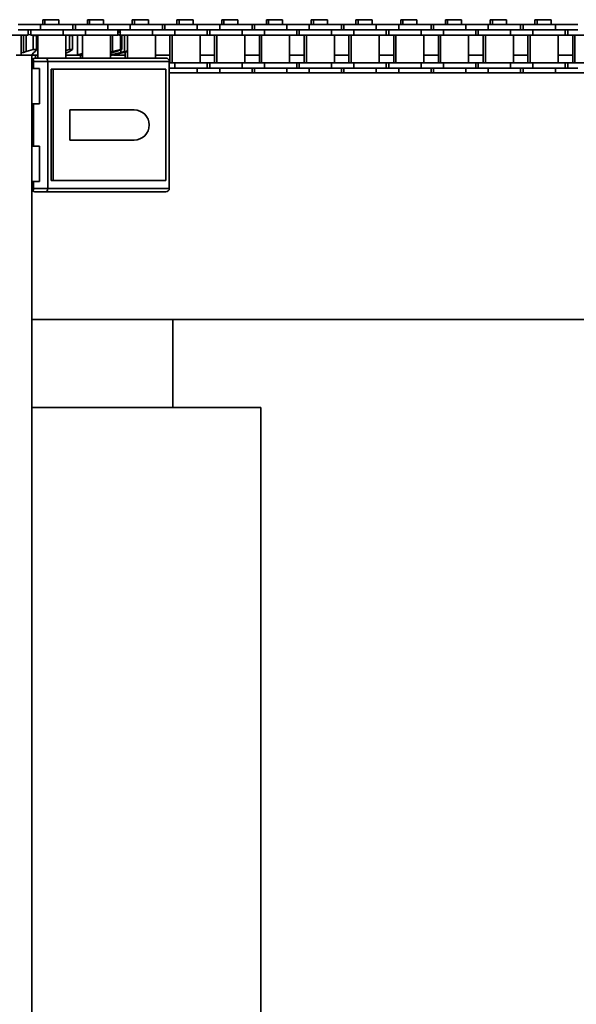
# Model space of a CAD drawing. Header units: millimetres. Extents: x 2945 to 26725, y -1082 to 16127.
# Tile 87 of 151: x 14357 to 14515, y 7487 to 7767. Entities that reach past the tile are written whole.
import ezdxf

# ---------------------------------------------------------------- set-up
doc = ezdxf.new("R2010")
doc.units = ezdxf.units.MM
doc.layers.add('几何体', color=7, linetype='Continuous', lineweight=35)

msp = doc.modelspace()

# ---------------------------------------------------------------- linework, layer by layer
at = {"layer": '几何体'}
for p, q in [((14362.745, 7765.565), (14356.395, 7765.565)), ((14362.745, 7765.565), (14362.745, 7764.065)), ((14371.92, 7765.565), (14362.745, 7765.565)), ((14363.315, 7766.94), (14363.315, 7765.565)), ((14363.94, 7766.94), (14363.315, 7766.94)), ((14363.94, 7766.94), (14363.94, 7765.565)), ((14365.92, 7766.94), (14363.94, 7766.94)), ((14367.9, 7766.94), (14365.92, 7766.94)), ((14367.9, 7765.565), (14367.9, 7766.94)), ((14371.92, 7764.065), (14371.92, 7765.565)), ((14372.62, 7765.565), (14371.92, 7765.565)), ((14372.62, 7765.565), (14372.62, 7764.065)), ((14381.795, 7765.565), (14372.62, 7765.565)), ((14376.015, 7766.94), (14376.015, 7765.565)), ((14376.64, 7766.94), (14376.015, 7766.94)), ((14376.64, 7766.94), (14376.64, 7765.565)), ((14378.62, 7766.94), (14376.64, 7766.94)), ((14380.6, 7766.94), (14378.62, 7766.94)), ((14380.6, 7765.565), (14380.6, 7766.94)), ((14381.795, 7765.565), (14381.795, 7764.065)), ((14388.145, 7765.565), (14381.795, 7765.565)), ((14388.145, 7765.565), (14388.145, 7764.065)), ((14397.32, 7765.565), (14388.145, 7765.565)), ((14388.715, 7766.94), (14388.715, 7765.565)), ((14389.34, 7766.94), (14388.715, 7766.94)), ((14389.34, 7766.94), (14389.34, 7765.565)), ((14391.32, 7766.94), (14389.34, 7766.94)), ((14393.3, 7766.94), (14391.32, 7766.94)), ((14393.3, 7765.565), (14393.3, 7766.94)), ((14397.32, 7764.065), (14397.32, 7765.565)), ((14398.02, 7765.565), (14397.32, 7765.565)), ((14398.02, 7765.565), (14398.02, 7764.065)), ((14407.195, 7765.565), (14398.02, 7765.565)), ((14401.415, 7766.94), (14401.415, 7765.565)), ((14402.04, 7766.94), (14401.415, 7766.94)), ((14402.04, 7766.94), (14402.04, 7765.565)), ((14404.02, 7766.94), (14402.04, 7766.94)), ((14406, 7766.94), (14404.02, 7766.94)), ((14406, 7765.565), (14406, 7766.94)), ((14407.195, 7765.565), (14407.195, 7764.065)), ((14413.545, 7765.565), (14407.195, 7765.565)), ((14413.545, 7765.565), (14413.545, 7764.065)), ((14422.72, 7765.565), (14413.545, 7765.565)), ((14414.115, 7766.94), (14414.115, 7765.565)), ((14414.74, 7766.94), (14414.115, 7766.94)), ((14414.74, 7766.94), (14414.74, 7765.565)), ((14416.72, 7766.94), (14414.74, 7766.94)), ((14418.7, 7766.94), (14416.72, 7766.94)), ((14418.7, 7765.565), (14418.7, 7766.94)), ((14422.72, 7764.065), (14422.72, 7765.565)), ((14423.42, 7765.565), (14422.72, 7765.565)), ((14423.42, 7765.565), (14423.42, 7764.065)), ((14432.595, 7765.565), (14423.42, 7765.565)), ((14426.815, 7766.94), (14426.815, 7765.565)), ((14427.44, 7766.94), (14426.815, 7766.94)), ((14427.44, 7766.94), (14427.44, 7765.565)), ((14429.42, 7766.94), (14427.44, 7766.94)), ((14431.4, 7766.94), (14429.42, 7766.94)), ((14431.4, 7765.565), (14431.4, 7766.94)), ((14432.595, 7765.565), (14432.595, 7764.065)), ((14438.945, 7765.565), (14432.595, 7765.565)), ((14438.945, 7765.565), (14438.945, 7764.065)), ((14448.12, 7765.565), (14438.945, 7765.565)), ((14439.515, 7766.94), (14439.515, 7765.565)), ((14440.14, 7766.94), (14439.515, 7766.94)), ((14440.14, 7766.94), (14440.14, 7765.565)), ((14442.12, 7766.94), (14440.14, 7766.94)), ((14444.1, 7766.94), (14442.12, 7766.94)), ((14444.1, 7765.565), (14444.1, 7766.94)), ((14448.12, 7764.065), (14448.12, 7765.565)), ((14448.82, 7765.565), (14448.12, 7765.565)), ((14448.82, 7765.565), (14448.82, 7764.065)), ((14457.995, 7765.565), (14448.82, 7765.565)), ((14452.215, 7766.94), (14452.215, 7765.565)), ((14452.84, 7766.94), (14452.215, 7766.94)), ((14452.84, 7766.94), (14452.84, 7765.565)), ((14454.82, 7766.94), (14452.84, 7766.94)), ((14456.8, 7766.94), (14454.82, 7766.94)), ((14456.8, 7765.565), (14456.8, 7766.94)), ((14457.995, 7765.565), (14457.995, 7764.065)), ((14464.345, 7765.565), (14457.995, 7765.565)), ((14464.345, 7765.565), (14464.345, 7764.065)), ((14473.52, 7765.565), (14464.345, 7765.565)), ((14464.915, 7766.94), (14464.915, 7765.565)), ((14465.54, 7766.94), (14464.915, 7766.94)), ((14465.54, 7766.94), (14465.54, 7765.565)), ((14467.52, 7766.94), (14465.54, 7766.94)), ((14469.5, 7766.94), (14467.52, 7766.94)), ((14469.5, 7765.565), (14469.5, 7766.94)), ((14473.52, 7764.065), (14473.52, 7765.565)), ((14474.22, 7765.565), (14473.52, 7765.565)), ((14474.22, 7765.565), (14474.22, 7764.065)), ((14483.395, 7765.565), (14474.22, 7765.565)), ((14477.615, 7766.94), (14477.615, 7765.565)), ((14478.24, 7766.94), (14477.615, 7766.94)), ((14478.24, 7766.94), (14478.24, 7765.565)), ((14480.22, 7766.94), (14478.24, 7766.94)), ((14482.2, 7766.94), (14480.22, 7766.94)), ((14482.2, 7765.565), (14482.2, 7766.94)), ((14483.395, 7765.565), (14483.395, 7764.065)), ((14489.745, 7765.565), (14483.395, 7765.565)), ((14489.745, 7765.565), (14489.745, 7764.065)), ((14498.92, 7765.565), (14489.745, 7765.565)), ((14490.315, 7766.94), (14490.315, 7765.565)), ((14490.94, 7766.94), (14490.315, 7766.94)), ((14490.94, 7766.94), (14490.94, 7765.565)), ((14492.92, 7766.94), (14490.94, 7766.94)), ((14494.9, 7766.94), (14492.92, 7766.94)), ((14494.9, 7765.565), (14494.9, 7766.94)), ((14498.92, 7764.065), (14498.92, 7765.565)), ((14499.62, 7765.565), (14498.92, 7765.565)), ((14499.62, 7765.565), (14499.62, 7764.065)), ((14508.795, 7765.565), (14499.62, 7765.565)), ((14503.015, 7766.94), (14503.015, 7765.565)), ((14503.64, 7766.94), (14503.015, 7766.94)), ((14503.64, 7766.94), (14503.64, 7765.565)), ((14505.62, 7766.94), (14503.64, 7766.94)), ((14507.6, 7766.94), (14505.62, 7766.94)), ((14507.6, 7765.565), (14507.6, 7766.94)), ((14508.795, 7765.565), (14508.795, 7764.065)), ((14515.145, 7765.565), (14508.795, 7765.565)), ((14359.22, 7762.565), (14350.045, 7762.565)), ((14362.745, 7764.065), (14356.395, 7764.065)), ((14357.195, 7756.852), (14357.195, 7762.565)), ((14357.835, 7762.565), (14357.835, 7757.664)), ((14358.627, 7762.565), (14358.627, 7757.926)), ((14360.578, 7762.478), (14359.138, 7762.856)), ((14359.22, 7762.565), (14359.22, 7764.065)), ((14359.92, 7764.065), (14359.92, 7762.565)), ((14369.095, 7762.565), (14359.92, 7762.565)), ((14360.578, 7762.478), (14361.529, 7762.478)), ((14360.578, 7758.439), (14360.578, 7762.478)), ((14361.529, 7762.478), (14361.529, 7758.439)), ((14361.531, 7758.408), (14361.531, 7762.508)), ((14361.945, 7762.565), (14361.945, 7756.052)), ((14369.095, 7764.065), (14362.745, 7764.065)), ((14369.095, 7764.065), (14362.745, 7764.065)), ((14369.095, 7764.065), (14369.095, 7762.565)), ((14375.445, 7764.065), (14369.095, 7764.065)), ((14375.445, 7762.565), (14369.095, 7762.565)), ((14369.895, 7756.052), (14369.895, 7762.565)), ((14370.958, 7762.478), (14370.591, 7762.565)), ((14370.958, 7762.478), (14371.756, 7762.478)), ((14370.958, 7758.439), (14370.958, 7762.478)), ((14371.756, 7762.478), (14371.756, 7758.439)), ((14373.184, 7762.565), (14373.184, 7757.006)), ((14374.645, 7762.565), (14374.645, 7756.052)), ((14375.445, 7764.065), (14375.445, 7762.565)), ((14381.795, 7764.065), (14375.445, 7764.065)), ((14384.62, 7762.565), (14375.445, 7762.565)), ((14388.145, 7764.065), (14381.795, 7764.065)), ((14382.595, 7756.052), (14382.595, 7762.565)), ((14383.089, 7762.565), (14383.089, 7757.926)), ((14385.361, 7762.478), (14384.468, 7762.679)), ((14384.558, 7762.859), (14385.755, 7762.478)), ((14384.62, 7762.565), (14384.62, 7764.065)), ((14385.32, 7763.51), (14384.62, 7763.687)), ((14384.62, 7763.615), (14385.32, 7763.43)), ((14385.489, 7763.253), (14384.62, 7763.456)), ((14385.32, 7764.065), (14385.32, 7762.565)), ((14394.495, 7762.565), (14385.32, 7762.565)), ((14385.361, 7762.478), (14385.755, 7762.478)), ((14385.361, 7758.439), (14385.361, 7762.478)), ((14385.755, 7762.478), (14385.755, 7758.439)), ((14386.571, 7762.565), (14386.571, 7757.926)), ((14387.345, 7762.565), (14387.345, 7756.052)), ((14394.495, 7764.065), (14388.145, 7764.065)), ((14394.495, 7764.065), (14388.145, 7764.065)), ((14394.495, 7764.065), (14394.495, 7762.565)), ((14400.845, 7764.065), (14394.495, 7764.065)), ((14400.845, 7762.565), (14394.495, 7762.565)), ((14395.295, 7756.052), (14395.295, 7762.565)), ((14399.42, 7762.565), (14399.42, 7754.715)), ((14400.045, 7762.565), (14400.045, 7754.715)), ((14400.845, 7764.065), (14400.845, 7762.565)), ((14407.195, 7764.065), (14400.845, 7764.065)), ((14410.02, 7762.565), (14400.845, 7762.565)), ((14413.545, 7764.065), (14407.195, 7764.065)), ((14407.995, 7754.715), (14407.995, 7762.565)), ((14410.02, 7762.565), (14410.02, 7764.065)), ((14410.72, 7762.565), (14410.02, 7762.565)), ((14410.72, 7764.065), (14410.72, 7762.565)), ((14419.895, 7762.565), (14410.72, 7762.565)), ((14412.12, 7762.565), (14412.12, 7754.715)), ((14412.745, 7762.565), (14412.745, 7754.715)), ((14419.895, 7764.065), (14413.545, 7764.065)), ((14419.895, 7764.065), (14413.545, 7764.065)), ((14419.895, 7764.065), (14419.895, 7762.565)), ((14426.245, 7764.065), (14419.895, 7764.065)), ((14426.245, 7762.565), (14419.895, 7762.565)), ((14420.695, 7754.715), (14420.695, 7762.565)), ((14424.82, 7762.565), (14424.82, 7754.715)), ((14425.445, 7762.565), (14425.445, 7754.715)), ((14426.245, 7764.065), (14426.245, 7762.565)), ((14432.595, 7764.065), (14426.245, 7764.065)), ((14432.595, 7764.065), (14426.245, 7764.065)), ((14435.42, 7762.565), (14426.245, 7762.565)), ((14438.945, 7764.065), (14432.595, 7764.065)), ((14433.395, 7754.715), (14433.395, 7762.565)), ((14435.42, 7762.565), (14435.42, 7764.065)), ((14436.12, 7762.565), (14435.42, 7762.565)), ((14436.12, 7764.065), (14436.12, 7762.565)), ((14445.295, 7762.565), (14436.12, 7762.565)), ((14437.52, 7762.565), (14437.52, 7754.715)), ((14438.145, 7762.565), (14438.145, 7754.715)), ((14445.295, 7764.065), (14438.945, 7764.065)), ((14445.295, 7764.065), (14438.945, 7764.065)), ((14445.295, 7764.065), (14445.295, 7762.565)), ((14451.645, 7764.065), (14445.295, 7764.065)), ((14451.645, 7762.565), (14445.295, 7762.565)), ((14446.095, 7754.715), (14446.095, 7762.565)), ((14450.22, 7762.565), (14450.22, 7754.715)), ((14450.845, 7762.565), (14450.845, 7754.715)), ((14451.645, 7764.065), (14451.645, 7762.565)), ((14457.995, 7764.065), (14451.645, 7764.065)), ((14457.995, 7764.065), (14451.645, 7764.065)), ((14460.82, 7762.565), (14451.645, 7762.565)), ((14464.345, 7764.065), (14457.995, 7764.065)), ((14458.795, 7754.715), (14458.795, 7762.565)), ((14460.82, 7762.565), (14460.82, 7764.065)), ((14461.52, 7762.565), (14460.82, 7762.565)), ((14461.52, 7764.065), (14461.52, 7762.565)), ((14470.695, 7762.565), (14461.52, 7762.565)), ((14462.92, 7762.565), (14462.92, 7754.715)), ((14463.545, 7762.565), (14463.545, 7754.715)), ((14470.695, 7764.065), (14464.345, 7764.065)), ((14470.695, 7764.065), (14464.345, 7764.065)), ((14470.695, 7764.065), (14470.695, 7762.565)), ((14477.045, 7764.065), (14470.695, 7764.065)), ((14477.045, 7762.565), (14470.695, 7762.565)), ((14471.495, 7754.715), (14471.495, 7762.565)), ((14475.62, 7762.565), (14475.62, 7754.715)), ((14476.245, 7762.565), (14476.245, 7754.715)), ((14477.045, 7764.065), (14477.045, 7762.565)), ((14483.395, 7764.065), (14477.045, 7764.065)), ((14483.395, 7764.065), (14477.045, 7764.065)), ((14486.22, 7762.565), (14477.045, 7762.565)), ((14489.745, 7764.065), (14483.395, 7764.065)), ((14484.195, 7754.715), (14484.195, 7762.565)), ((14486.22, 7762.565), (14486.22, 7764.065)), ((14486.92, 7762.565), (14486.22, 7762.565)), ((14486.92, 7764.065), (14486.92, 7762.565)), ((14496.095, 7762.565), (14486.92, 7762.565)), ((14488.32, 7762.565), (14488.32, 7754.715)), ((14488.945, 7762.565), (14488.945, 7754.715)), ((14496.095, 7764.065), (14489.745, 7764.065)), ((14496.095, 7764.065), (14489.745, 7764.065)), ((14496.095, 7764.065), (14496.095, 7762.565)), ((14502.445, 7764.065), (14496.095, 7764.065)), ((14502.445, 7762.565), (14496.095, 7762.565)), ((14496.895, 7754.715), (14496.895, 7762.565)), ((14501.02, 7762.565), (14501.02, 7754.715)), ((14501.645, 7762.565), (14501.645, 7754.715)), ((14502.445, 7764.065), (14502.445, 7762.565)), ((14508.795, 7764.065), (14502.445, 7764.065)), ((14508.795, 7764.065), (14502.445, 7764.065)), ((14511.62, 7762.565), (14502.445, 7762.565)), ((14515.145, 7764.065), (14508.795, 7764.065)), ((14509.595, 7754.715), (14509.595, 7762.565)), ((14511.62, 7762.565), (14511.62, 7764.065)), ((14512.32, 7762.565), (14511.62, 7762.565)), ((14512.32, 7764.065), (14512.32, 7762.565)), ((14521.495, 7762.565), (14512.32, 7762.565)), ((14513.72, 7762.565), (14513.72, 7754.715)), ((14514.345, 7762.565), (14514.345, 7754.715)), ((14355.754, 7756.852), (14360.254, 7756.852)), ((14357.195, 7757.491), (14357.835, 7757.664)), ((14357.835, 7757.664), (14358.627, 7757.926)), ((14358.627, 7757.926), (14360.578, 7758.439)), ((14360.789, 7757.664), (14360.237, 7757.006)), ((14360.254, 7756.852), (14360.254, 6711.852)), ((14360.277, 7756.852), (14361.945, 7756.852)), ((14360.578, 7758.439), (14361.529, 7758.439)), ((14361.177, 7757.926), (14360.789, 7757.664)), ((14361.529, 7758.439), (14361.177, 7757.926)), ((14361.254, 7756.052), (14364.34, 7756.052)), ((14361.32, 7756.852), (14361.32, 7756.052)), ((14398.254, 7756.052), (14364.34, 7756.052)), ((14369.895, 7758.186), (14370.958, 7758.439)), ((14370.353, 7757.664), (14369.895, 7757.398)), ((14370.943, 7757.926), (14370.353, 7757.664)), ((14371.756, 7758.439), (14370.943, 7757.926)), ((14370.958, 7758.439), (14371.756, 7758.439)), ((14372.382, 7756.852), (14373.184, 7757.006)), ((14373.184, 7757.006), (14374.645, 7757.341)), ((14374.02, 7756.852), (14374.02, 7756.052)), ((14382.595, 7757.806), (14383.089, 7757.926)), ((14383.236, 7757.664), (14382.595, 7757.465)), ((14382.678, 7757.006), (14385.489, 7757.664)), ((14382.678, 7757.491), (14382.678, 7757.006)), ((14382.931, 7756.852), (14383.128, 7756.852)), ((14383.089, 7757.926), (14385.361, 7758.439)), ((14383.128, 7756.852), (14383.739, 7757.006)), ((14384.146, 7757.926), (14383.236, 7757.664)), ((14383.443, 7756.852), (14386.72, 7756.852)), ((14385.992, 7757.664), (14383.501, 7757.006)), ((14383.739, 7757.006), (14386.334, 7757.664)), ((14385.755, 7758.439), (14384.146, 7757.926)), ((14385.361, 7758.439), (14385.755, 7758.439)), ((14385.489, 7758.354), (14385.489, 7757.664)), ((14385.489, 7757.664), (14386.571, 7757.926)), ((14387.005, 7757.926), (14385.992, 7757.664)), ((14386.334, 7757.664), (14387.345, 7757.919)), ((14386.334, 7757.752), (14386.334, 7757.664)), ((14386.571, 7757.926), (14387.345, 7758.108)), ((14386.72, 7757.761), (14386.72, 7756.052)), ((14387.345, 7758.018), (14387.005, 7757.926)), ((14395.295, 7756.852), (14399.42, 7756.852)), ((14407.995, 7756.852), (14412.12, 7756.852)), ((14420.695, 7756.852), (14424.82, 7756.852)), ((14433.395, 7756.852), (14437.52, 7756.852)), ((14446.095, 7756.852), (14450.22, 7756.852)), ((14458.795, 7756.852), (14462.92, 7756.852)), ((14471.495, 7756.852), (14475.62, 7756.852)), ((14484.195, 7756.852), (14488.32, 7756.852)), ((14496.895, 7756.852), (14501.02, 7756.852)), ((14509.595, 7756.852), (14513.72, 7756.852)), ((14360.754, 7753.052), (14360.754, 7755.052)), ((14360.754, 7755.052), (14364.754, 7755.052)), ((14364.754, 7719.052), (14364.754, 7755.052)), ((14364.754, 7755.052), (14399.254, 7755.052)), ((14399.254, 7755.052), (14399.254, 7719.052)), ((14400.845, 7754.715), (14399.254, 7754.715)), ((14400.845, 7753.215), (14399.254, 7753.215)), ((14407.195, 7753.215), (14399.254, 7753.215)), ((14400.845, 7753.215), (14400.845, 7754.715)), ((14410.02, 7754.715), (14400.845, 7754.715)), ((14413.545, 7753.215), (14407.195, 7753.215)), ((14407.195, 7751.852), (14407.195, 7753.215)), ((14410.02, 7753.215), (14410.02, 7754.715)), ((14410.72, 7754.715), (14410.02, 7754.715)), ((14410.72, 7754.715), (14410.72, 7753.215)), ((14419.895, 7754.715), (14410.72, 7754.715)), ((14419.895, 7753.215), (14413.545, 7753.215)), ((14419.895, 7753.215), (14413.545, 7753.215)), ((14413.545, 7751.852), (14413.545, 7753.215)), ((14419.895, 7753.215), (14419.895, 7754.715)), ((14426.245, 7754.715), (14419.895, 7754.715)), ((14426.245, 7753.215), (14419.895, 7753.215)), ((14422.72, 7751.852), (14422.72, 7753.215)), ((14423.42, 7753.215), (14423.42, 7751.852)), ((14426.245, 7753.215), (14426.245, 7754.715)), ((14435.42, 7754.715), (14426.245, 7754.715)), ((14432.595, 7753.215), (14426.245, 7753.215)), ((14432.595, 7753.215), (14426.245, 7753.215)), ((14438.945, 7753.215), (14432.595, 7753.215)), ((14432.595, 7751.852), (14432.595, 7753.215)), ((14435.42, 7753.215), (14435.42, 7754.715)), ((14436.12, 7754.715), (14435.42, 7754.715)), ((14436.12, 7754.715), (14436.12, 7753.215)), ((14445.295, 7754.715), (14436.12, 7754.715)), ((14445.295, 7753.215), (14438.945, 7753.215)), ((14445.295, 7753.215), (14438.945, 7753.215)), ((14438.945, 7751.852), (14438.945, 7753.215)), ((14445.295, 7753.215), (14445.295, 7754.715)), ((14451.645, 7754.715), (14445.295, 7754.715)), ((14451.645, 7753.215), (14445.295, 7753.215)), ((14448.12, 7751.852), (14448.12, 7753.215)), ((14448.82, 7753.215), (14448.82, 7751.852)), ((14451.645, 7753.215), (14451.645, 7754.715)), ((14460.82, 7754.715), (14451.645, 7754.715)), ((14457.995, 7753.215), (14451.645, 7753.215)), ((14457.995, 7753.215), (14451.645, 7753.215)), ((14464.345, 7753.215), (14457.995, 7753.215)), ((14457.995, 7751.852), (14457.995, 7753.215)), ((14460.82, 7753.215), (14460.82, 7754.715)), ((14461.52, 7754.715), (14460.82, 7754.715)), ((14461.52, 7754.715), (14461.52, 7753.215)), ((14470.695, 7754.715), (14461.52, 7754.715)), ((14470.695, 7753.215), (14464.345, 7753.215)), ((14470.695, 7753.215), (14464.345, 7753.215)), ((14464.345, 7751.852), (14464.345, 7753.215)), ((14470.695, 7753.215), (14470.695, 7754.715)), ((14477.045, 7754.715), (14470.695, 7754.715)), ((14477.045, 7753.215), (14470.695, 7753.215)), ((14473.52, 7751.852), (14473.52, 7753.215)), ((14474.22, 7753.215), (14474.22, 7751.852)), ((14477.045, 7753.215), (14477.045, 7754.715)), ((14486.22, 7754.715), (14477.045, 7754.715)), ((14483.395, 7753.215), (14477.045, 7753.215)), ((14483.395, 7753.215), (14477.045, 7753.215)), ((14489.745, 7753.215), (14483.395, 7753.215)), ((14483.395, 7751.852), (14483.395, 7753.215)), ((14486.22, 7753.215), (14486.22, 7754.715)), ((14486.92, 7754.715), (14486.22, 7754.715)), ((14486.92, 7754.715), (14486.92, 7753.215)), ((14496.095, 7754.715), (14486.92, 7754.715)), ((14496.095, 7753.215), (14489.745, 7753.215)), ((14496.095, 7753.215), (14489.745, 7753.215)), ((14489.745, 7751.852), (14489.745, 7753.215)), ((14496.095, 7753.215), (14496.095, 7754.715)), ((14502.445, 7754.715), (14496.095, 7754.715)), ((14502.445, 7753.215), (14496.095, 7753.215)), ((14498.92, 7751.852), (14498.92, 7753.215)), ((14499.62, 7753.215), (14499.62, 7751.852)), ((14502.445, 7753.215), (14502.445, 7754.715)), ((14511.62, 7754.715), (14502.445, 7754.715)), ((14508.795, 7753.215), (14502.445, 7753.215)), ((14508.795, 7753.215), (14502.445, 7753.215)), ((14515.145, 7753.215), (14508.795, 7753.215)), ((14508.795, 7751.852), (14508.795, 7753.215)), ((14511.62, 7753.215), (14511.62, 7754.715)), ((14512.32, 7754.715), (14511.62, 7754.715)), ((14512.32, 7754.715), (14512.32, 7753.215)), ((14521.495, 7754.715), (14512.32, 7754.715)), ((14360.254, 7753.052), (14360.754, 7753.052)), ((14360.754, 7753.052), (14362.451, 7753.052)), ((14362.451, 7743.052), (14362.451, 7753.052)), ((14365.754, 7752.852), (14365.754, 7721.252)), ((14398.254, 7752.852), (14365.754, 7752.852)), ((14366.254, 7721.252), (14366.254, 7752.852)), ((14398.254, 7752.852), (14398.254, 7721.252)), ((16845.254, 7751.852), (14399.254, 7751.852)), ((14360.254, 7743.052), (14360.754, 7743.052)), ((14360.754, 7731.052), (14360.754, 7743.052)), ((14362.451, 7743.052), (14360.754, 7743.052)), ((14389.254, 7741.352), (14371.054, 7741.352)), ((14371.054, 7741.352), (14371.054, 7732.752)), ((14360.254, 7731.052), (14360.754, 7731.052)), ((14360.754, 7731.052), (14362.451, 7731.052)), ((14362.451, 7721.052), (14362.451, 7731.052)), ((14371.054, 7732.752), (14389.254, 7732.752)), ((14360.254, 7721.052), (14360.754, 7721.052)), ((14360.754, 7719.052), (14360.754, 7721.052)), ((14362.451, 7721.052), (14360.754, 7721.052)), ((14398.254, 7721.252), (14365.754, 7721.252)), ((14364.754, 7719.052), (14360.754, 7719.052)), ((14361.254, 7718.052), (14364.34, 7718.052)), ((14364.34, 7718.052), (14398.254, 7718.052)), ((14399.254, 7719.052), (14364.754, 7719.052)), ((16845.254, 7681.852), (14360.254, 7681.852)), ((14400.254, 7656.852), (14400.254, 7681.852)), ((14425.254, 7656.852), (14360.254, 7656.852)), ((14425.254, 5256.852), (14425.254, 7656.852))]:
    msp.add_line(p, q, dxfattribs=at)
for points in [[(14381.811, 7764.065), (14381.197, 7764.065), (14379.774, 7764.065), (14378.279, 7764.065), (14376.805, 7764.065), (14375.445, 7764.065)], [(14407.211, 7764.065), (14406.597, 7764.065), (14405.174, 7764.065), (14403.679, 7764.065), (14402.205, 7764.065), (14400.845, 7764.065)], [(14369.895, 7756.852), (14369.942, 7756.852), (14370.441, 7756.852), (14371.027, 7756.852), (14371.681, 7756.852), (14372.382, 7756.852)], [(14372.382, 7756.852), (14372.869, 7756.852), (14373.347, 7756.852), (14373.814, 7756.852), (14374.27, 7756.852), (14374.645, 7756.852)], [(14382.595, 7756.852), (14382.664, 7756.852), (14382.765, 7756.852), (14382.854, 7756.852), (14382.931, 7756.852)], [(14407.211, 7753.215), (14406.597, 7753.215), (14405.174, 7753.215), (14403.679, 7753.215), (14402.205, 7753.215), (14400.845, 7753.215)]]:
    msp.add_lwpolyline(points, dxfattribs=at)
for centre, radius, start, end in [((14361.254, 7755.052), 1, 90, 138.59038), ((14398.254, 7755.052), 1, 0, 90), ((14361.254, 7755.052), 1, 138.59038, 180), ((14359.754, 7755.052), 1, 0, 41.40962), ((14389.254, 7737.052), 4.3, 270, 90), ((14361.254, 7719.052), 1, 180, 221.40962), ((14359.754, 7719.052), 1, 318.59038, 0), ((14361.254, 7719.052), 1, 221.40962, 270), ((14398.254, 7719.052), 1, 270, 0)]:
    msp.add_arc(centre, radius, start, end, dxfattribs=at)
for centre, start_param, end_param in [((14364.34, 7755.052), 4.712389, 6.2831853), ((14364.34, 7719.052), 3.1415927, 4.712389)]:
    msp.add_ellipse(centre, major_axis=(0, 1), ratio=0.4142136, start_param=start_param, end_param=end_param, dxfattribs=at)
for points, knots in [([(14360.237, 7757.006), (14360.236, 7757.003), (14360.224, 7756.948), (14360.251, 7756.899), (14360.277, 7756.852)], [0, 0, 0, 0, 0.00761298, 0.16294969, 0.16294969, 0.16294969, 0.16294969]), ([(14383.501, 7757.006), (14383.491, 7757.003), (14383.284, 7756.948), (14383.103, 7756.899), (14382.931, 7756.852)], [0, 0, 0, 0, 0.02760153, 0.5907888, 0.5907888, 0.5907888, 0.5907888])]:
    msp.add_open_spline(points, degree=3, knots=knots, dxfattribs=at)

doc.saveas('drawing.dxf')
